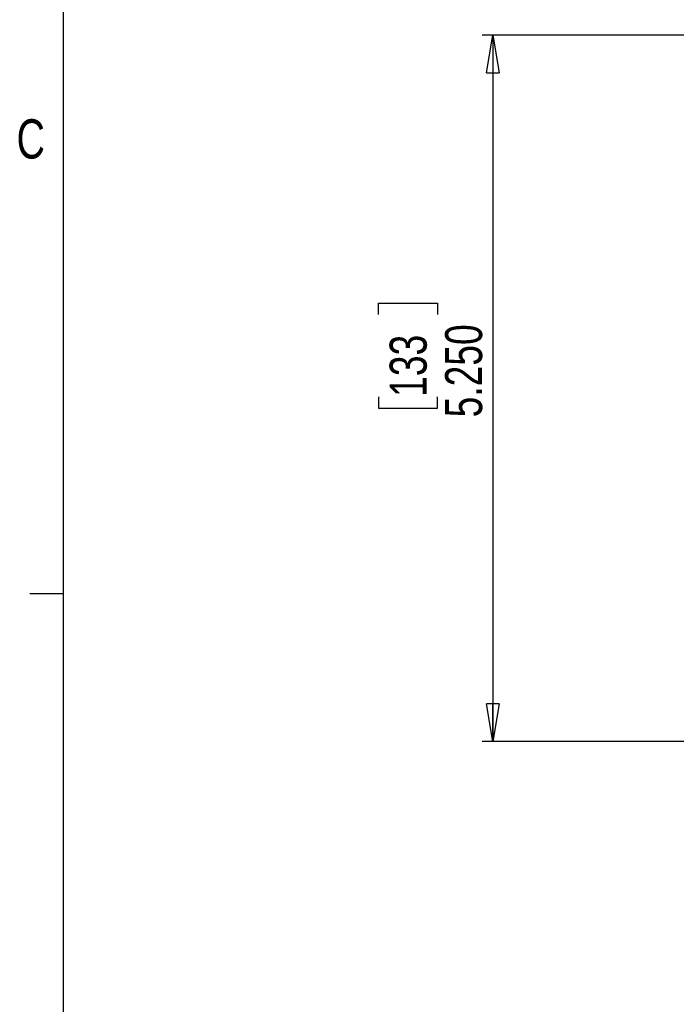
# Paper-space layout 'P3m-C' of a CAD drawing. Header units: inches. Extents: x 0.3 to 33.8, y 0.2 to 21.7.
# Tile 2 of 24: x 0.4 to 2.8, y 5.9 to 9.5. Entities that reach past the tile are written whole.
import ezdxf

# ---------------------------------------------------------------- set-up
doc = ezdxf.new("R2010")
doc.units = ezdxf.units.IN
doc.header["$MEASUREMENT"] = 0
doc.layers.add('BORDERS', color=7, linetype='Continuous')
doc.styles.add('SLDTEXTSTYLE0', font='TXT', dxfattribs={"width": 0.75})
doc.dimstyles.new('SLDDIMSTYLE8', dxfattribs={"dimtxt": 0.137795, "dimasz": 0.14, "dimexe": 0, "dimexo": 0.0625, "dimgap": 0.034449, "dimtad": 1, "dimdec": 3, "dimlfac": 2, "dimrnd": 1e-09, "dimzin": 4, "dimdsep": 46, "dimtxsty": 'SLDTEXTSTYLE0', "dimblk1": 'CLOSED', "dimblk2": 'CLOSED', "dimsah": 1, "dimcen": 0.09, "dimadec": 0, "dimazin": 1, "dimtfac": 1, "dimtdec": 3, "dimtofl": 0, "dimtmove": 0, "dimatfit": 3, "dimldrblk": 'CLOSED', "dimfxl": 0, "dimfrac": 2, "dimtolj": 1, "dimtzin": 12, "dimarcsym": 0})

# ---------------------------------------------------------------- blocks, each defined once
blk = doc.blocks.new('_Closed')
at = {"color": 0, "linetype": 'ByBlock', "lineweight": -2}
for p, q in [((-1, 0.166667), (0, 0)), ((-1, 0.166667), (-1, -0.166667)), ((0, 0), (-1, -0.166667)), ((0, 0), (-1, 0))]:
    blk.add_line(p, q, dxfattribs=at)
blk = doc.blocks.new('_D_37')
at = {"layer": 'BORDERS'}
for p, q in [((2.8634, 9.4865), (2.0811, 9.4865)), ((2.1204, 9.4865), (2.1204, 6.8615)), ((1.6955, 8.4476), (1.6955, 8.4896)), ((1.6955, 8.4896), (1.9143, 8.4896)), ((1.9143, 8.4896), (1.9143, 8.4476)), ((1.6955, 8.1422), (1.6955, 8.1002)), ((1.9143, 8.1002), (1.9143, 8.1422)), ((1.6955, 8.1002), (1.9143, 8.1002)), ((2.8634, 6.8615), (2.0811, 6.8615))]:
    blk.add_line(p, q, dxfattribs=at)
at = {"layer": 'BORDERS', "xscale": 0.14, "yscale": 0.14}
for p, rotation in [((2.1204, 9.4865, 0.9375), 90.0000000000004), ((2.1204, 6.8615, 0.9375), 270.0000000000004)]:
    blk.add_blockref('_Closed', p, dxfattribs=dict(at, rotation=rotation))
at = {"layer": 'BORDERS', "char_height": 0.1378, "attachment_point": 1, "rotation": 90, "style": 'SLDTEXTSTYLE0'}
for s, insert in [('5.250', (1.9428, 8.0658)), ('133', (1.7366, 8.1422))]:
    blk.add_mtext(s, dxfattribs=dict(at, insert=insert))

psp = doc.layouts.new('P3m-C')

# ---------------------------------------------------------------- linework, layer by layer
at = {"layer": 'BORDERS', "lineweight": 25}
psp.add_line((0.52288, 21.4106), (0.52288, 0.4106), dxfattribs=at)
at = {"layer": 'BORDERS'}
psp.add_line((0.52288, 7.4106), (0.39788, 7.4106), dxfattribs=at)

# ---------------------------------------------------------------- texts
at = {"layer": 'BORDERS', "color": 7, "insert": (0.34916, 9.17344), "char_height": 0.14583, "attachment_point": 1, "style": 'SLDTEXTSTYLE0'}
psp.add_mtext('C', dxfattribs=at)

# ---------------------------------------------------------------- dimensions: what is measured, and where the dimension line sits
at = {"layer": 'BORDERS'}
dim = psp.add_linear_dim(base=(2.12043, 6.86153), p1=(2.90277, 9.48653), p2=(2.90277, 6.86153), angle=90, dimstyle='SLDDIMSTYLE8', dxfattribs=at)
dim.commit()
dim.dimension.update_dxf_attribs({"geometry": '_D_37', "text_midpoint": (2.12043, 8.29493), "dimtype": 160})

doc.saveas('drawing.dxf')
